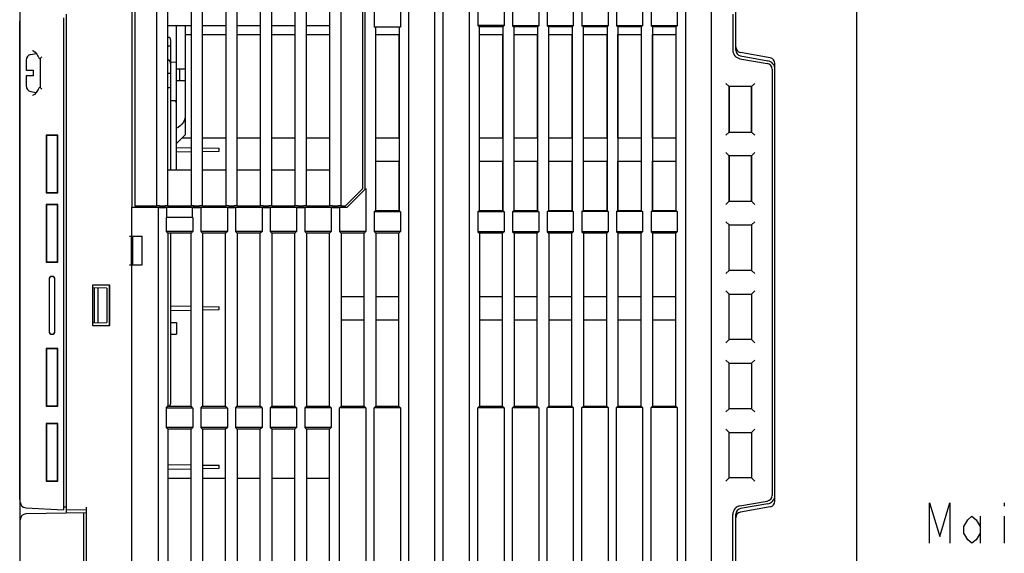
# Model space of a CAD drawing. Extents: x 20 to 400, y 160 to 434.
# Tile 9 of 20: x 134 to 202, y 328 to 365. Entities that reach past the tile are written whole.
import ezdxf

# ---------------------------------------------------------------- set-up
doc = ezdxf.new("R2010")
doc.units = 0
doc.header["$LTSCALE"] = 4.2
doc.header["$MEASUREMENT"] = 0
doc.layers.get('0').update_dxf_attribs({"linetype": 'CONTINUOUS'})
doc.layers.add('ALL_NOTE', color=7, linetype='CONTINUOUS')

msp = doc.modelspace()

# ---------------------------------------------------------------- linework, layer by layer
at = {"linetype": 'CONTINUOUS'}
for p, q in [((192.162407, 287.086443), (192.162407, 390.981699)), ((161.090804, 312.545794), (161.090804, 385.339327)), ((162.912301, 312.543847), (162.912301, 385.339327)), ((163.493369, 312.543226), (163.493369, 385.339327)), ((165.309735, 312.541284), (165.309735, 385.339327)), ((180.311327, 292.728815), (180.311327, 385.339327)), ((182.091777, 292.728815), (182.091777, 385.339327)), ((134.162407, 308.234071), (134.162407, 381.61396)), ((141.905276, 379.234071), (141.905276, 352.434071)), ((142.102407, 379.134071), (142.102407, 352.534071)), ((143.605929, 379.13407), (143.605929, 352.534073)), ((144.398886, 352.534073), (144.398886, 379.13407)), ((146.005929, 379.13407), (146.005929, 352.534073)), ((146.798886, 352.534073), (146.798886, 379.13407)), ((148.405929, 379.13407), (148.405929, 352.534073)), ((149.198886, 352.534073), (149.198886, 379.13407)), ((150.805929, 379.13407), (150.805929, 352.534073)), ((151.598886, 352.534073), (151.598886, 379.13407)), ((153.205929, 379.13407), (153.205929, 352.534073)), ((153.998886, 352.534073), (153.998886, 379.13407)), ((155.605929, 379.13407), (155.605929, 352.534073)), ((156.398886, 352.534073), (156.398886, 379.13407)), ((157.902407, 353.734071), (157.902407, 379.134071)), ((158.082436, 353.7141), (158.082436, 379.234071)), ((158.688238, 366.41978), (158.688238, 364.934071)), ((160.514866, 366.421732), (160.514866, 364.934071)), ((165.895935, 366.427484), (165.895935, 365.040658)), ((167.70717, 366.429421), (167.70717, 365.038722)), ((168.2985, 366.430053), (168.2985, 365.03809)), ((170.104604, 366.431983), (170.104604, 365.036159)), ((170.701065, 366.432621), (170.701065, 365.035521)), ((172.502039, 366.434546), (172.502039, 365.033596)), ((173.103631, 366.435189), (173.103631, 365.032953)), ((174.912974, 366.437123), (174.912974, 365.031019)), ((175.506196, 366.437757), (175.506196, 365.030385)), ((177.296908, 366.439671), (177.296908, 365.028471)), ((177.908762, 366.440325), (177.908762, 365.027817)), ((179.694343, 366.442234), (179.694343, 365.025908)), ((183.762407, 363.334446), (183.762407, 366.004747)), ((134.122407, 332.154071), (134.122407, 365.354071)), ((134.162407, 365.354071), (134.122407, 365.354071)), ((137.162407, 365.580252), (137.162407, 331.444553)), ((137.362407, 331.209634), (137.362407, 365.834071)), ((183.562407, 365.834071), (183.562407, 363.337531)), ((146.005929, 365.037562), (144.398886, 365.037562)), ((145.002407, 355.03058), (145.002407, 365.037562)), ((145.602407, 365.037562), (145.602407, 357.457683)), ((148.405929, 365.037562), (146.798886, 365.037562)), ((150.805929, 365.037562), (149.198886, 365.037562)), ((153.205929, 365.037562), (151.598886, 365.037562)), ((155.605929, 365.037562), (153.998886, 365.037562)), ((160.514866, 364.934071), (158.688238, 364.934071)), ((158.78091, 364.934071), (158.78091, 352.212551)), ((160.423449, 364.934071), (160.423449, 352.213052)), ((167.70717, 365.038722), (165.895935, 365.040658)), ((165.983107, 364.953392), (165.895935, 365.040658)), ((167.621248, 364.952891), (165.983107, 364.953392)), ((165.983107, 364.953392), (165.983107, 352.214751)), ((167.70717, 365.038722), (167.621248, 364.952891)), ((167.621248, 364.952891), (167.621248, 352.215251)), ((170.104604, 365.036159), (168.2985, 365.03809)), ((168.2985, 365.03809), (168.38384, 364.952658)), ((170.020514, 364.952159), (168.38384, 364.952658)), ((168.38384, 364.952658), (168.38384, 352.215484)), ((170.104604, 365.036159), (170.020514, 364.952159)), ((170.020514, 364.952159), (170.020514, 352.215984)), ((172.502039, 365.033596), (170.701065, 365.035521)), ((170.784572, 364.951925), (170.701065, 365.035521)), ((172.419781, 364.951426), (170.784572, 364.951925)), ((170.784572, 364.951925), (170.784572, 352.216217)), ((172.502039, 365.033596), (172.419781, 364.951426)), ((172.419781, 364.951426), (172.419781, 352.216716)), ((174.912974, 365.031019), (173.103631, 365.032953)), ((173.185305, 364.951192), (173.103631, 365.032953)), ((174.843869, 364.950685), (173.185305, 364.951192)), ((173.185305, 364.951192), (173.185305, 352.21695)), ((174.912974, 365.031019), (174.843869, 364.950685)), ((174.843869, 364.950685), (174.843869, 352.217457)), ((177.296908, 365.028471), (175.506196, 365.030385)), ((175.586037, 364.950459), (175.506196, 365.030385)), ((177.218313, 364.94996), (175.586037, 364.950459)), ((175.586037, 364.950459), (175.586037, 352.217684)), ((177.296908, 365.028471), (177.218313, 364.94996)), ((177.218313, 364.94996), (177.218313, 352.218182)), ((179.694343, 365.025908), (177.908762, 365.027817)), ((177.98677, 364.949725), (177.908762, 365.027817)), ((179.61758, 364.949227), (177.98677, 364.949725)), ((177.98677, 364.949725), (177.98677, 352.218417)), ((179.694343, 365.025908), (179.61758, 364.949227)), ((179.61758, 364.949227), (179.61758, 352.218915)), ((144.398886, 364.22366), (144.405898, 364.223537)), ((144.602407, 355.03058), (144.602407, 364.023568)), ((145.602407, 364.434071), (146.002407, 364.434071)), ((146.802407, 364.434071), (148.402407, 364.434071)), ((149.202407, 364.434071), (150.802407, 364.434071)), ((151.602407, 364.434071), (153.202407, 364.434071)), ((154.002407, 364.434071), (155.602407, 364.434071)), ((158.802407, 357.234071), (158.802407, 364.434071)), ((158.802407, 364.434071), (160.402407, 364.434071)), ((160.402407, 364.434071), (160.402407, 357.234071)), ((166.002407, 364.434071), (167.602407, 364.434071)), ((166.002407, 357.234071), (166.002407, 364.434071)), ((167.602407, 364.434071), (167.602407, 357.234071)), ((168.402407, 364.434071), (170.002407, 364.434071)), ((168.402407, 357.234071), (168.402407, 364.434071)), ((170.002407, 364.434071), (170.002407, 357.234071)), ((170.802407, 364.434071), (172.402407, 364.434071)), ((170.802407, 357.234071), (170.802407, 364.434071)), ((172.402407, 364.434071), (172.402407, 357.234071)), ((173.202407, 364.434071), (174.835472, 364.434071)), ((173.202407, 357.234071), (173.202407, 364.434071)), ((174.835472, 364.434071), (174.835472, 357.234071)), ((175.602407, 364.434071), (177.202407, 364.434071)), ((175.602407, 357.234071), (175.602407, 364.434071)), ((177.202407, 364.434071), (177.202407, 357.234071)), ((178.002407, 364.434071), (179.602407, 364.434071)), ((178.002407, 357.234071), (178.002407, 364.434071)), ((179.602407, 364.434071), (179.602407, 357.234071)), ((144.602407, 363.620107), (144.398886, 363.62366)), ((186.151867, 362.812745), (184.092948, 363.175788)), ((134.562407, 362.620668), (134.562407, 361.954071)), ((134.892948, 363.036027), (135.266869, 363.10196)), ((135.300926, 363.059343), (135.398825, 362.894594)), ((135.527626, 362.741091), (135.562407, 362.71709)), ((135.562407, 360.76603), (135.562407, 362.742112)), ((144.602407, 362.52166), (145.002407, 362.514678)), ((184.058218, 362.746646), (185.951867, 362.412745)), ((184.092948, 362.940522), (185.986596, 362.606621)), ((134.562407, 361.954071), (135.062407, 361.954071)), ((135.062407, 361.954071), (135.062407, 361.554071)), ((145.002407, 362.034071), (145.602407, 362.034071)), ((145.195301, 362.034071), (145.195301, 361.226965)), ((186.282407, 362.018822), (186.282407, 332.44932)), ((186.482407, 332.04932), (186.482407, 362.418822)), ((134.562407, 361.554071), (134.562407, 360.874104)), ((135.062407, 361.554071), (134.562407, 361.554071)), ((144.398886, 361.754071), (144.602407, 361.754071)), ((145.002407, 361.223598), (145.602407, 361.234071)), ((134.892948, 360.472115), (135.269545, 360.405711)), ((135.562407, 360.791052), (135.526227, 360.765978)), ((144.398886, 360.754071), (144.602407, 360.754071)), ((183.300652, 360.815826), (183.085868, 361.030611)), ((184.8644, 360.816064), (183.300652, 360.815826)), ((183.300652, 360.815826), (183.300652, 357.652316)), ((184.861696, 360.813359), (183.303451, 360.813027)), ((183.303451, 357.655115), (183.303451, 360.813027)), ((184.861696, 360.813359), (184.861696, 357.654783)), ((184.8644, 360.816064), (185.078947, 361.030611)), ((184.8644, 357.652078), (184.8644, 360.816064)), ((144.802407, 359.834071), (144.602407, 359.834071)), ((136.761858, 357.433522), (135.963687, 357.432792)), ((135.963687, 357.432792), (135.963687, 353.435351)), ((135.963687, 357.432792), (135.980284, 357.416195)), ((136.744764, 357.416428), (135.980284, 357.416195)), ((135.980284, 357.416195), (135.980284, 353.451947)), ((136.761858, 357.433522), (136.744764, 357.416428)), ((136.744764, 353.451714), (136.744764, 357.416428)), ((136.761858, 353.43462), (136.761858, 357.433522)), ((145.002407, 356.857683), (145.602407, 357.457683)), ((146.002407, 357.234071), (145.378796, 357.234071)), ((148.402407, 357.234071), (146.802407, 357.234071)), ((150.802407, 357.234071), (149.202407, 357.234071)), ((153.202407, 357.234071), (151.602407, 357.234071)), ((155.602407, 357.234071), (154.002407, 357.234071)), ((160.402407, 357.234071), (158.802407, 357.234071)), ((167.602407, 357.234071), (166.002407, 357.234071)), ((170.002407, 357.234071), (168.402407, 357.234071)), ((172.402407, 357.234071), (170.802407, 357.234071)), ((174.835472, 357.234071), (173.202407, 357.234071)), ((177.202407, 357.234071), (175.602407, 357.234071)), ((179.602407, 357.234071), (178.002407, 357.234071)), ((183.085868, 357.437532), (183.300652, 357.652316)), ((183.300652, 357.652316), (184.8644, 357.652078)), ((183.303451, 357.655115), (184.861696, 357.654783)), ((184.8644, 357.652078), (185.078947, 357.437532)), ((145.002407, 356.586098), (146.005929, 356.568581)), ((146.798886, 356.55474), (147.962407, 356.534431)), ((147.962407, 356.333712), (147.962407, 356.534431)), ((145.002407, 356.282045), (146.005929, 356.299561)), ((146.798886, 356.313402), (147.962407, 356.333712)), ((183.300652, 356.015826), (183.085868, 356.230611)), ((184.8644, 356.016064), (183.300652, 356.015826)), ((183.300652, 356.015826), (183.300652, 352.852316)), ((184.861696, 356.013359), (183.303451, 356.013027)), ((183.303451, 352.855115), (183.303451, 356.013027)), ((184.861696, 356.013359), (184.861696, 352.854783)), ((184.8644, 356.016064), (185.078947, 356.230611)), ((184.8644, 352.852078), (184.8644, 356.016064)), ((144.398886, 355.03058), (146.005929, 355.03058)), ((146.798886, 355.03058), (148.405929, 355.03058)), ((149.198886, 355.03058), (150.805929, 355.03058)), ((151.598886, 355.03058), (153.205929, 355.03058)), ((153.998886, 355.03058), (155.605929, 355.03058)), ((158.802407, 355.634071), (160.402407, 355.634071)), ((158.802407, 352.212551), (158.802407, 355.634071)), ((160.402407, 355.634071), (160.402407, 352.213052)), ((166.002407, 355.634071), (167.602407, 355.634071)), ((166.002407, 352.214751), (166.002407, 355.634071)), ((167.602407, 355.634071), (167.602407, 352.215251)), ((168.402407, 355.634071), (170.002407, 355.634071)), ((168.402407, 352.215484), (168.402407, 355.634071)), ((170.002407, 355.634071), (170.002407, 352.215984)), ((170.802407, 355.634071), (172.402407, 355.634071)), ((170.802407, 352.216217), (170.802407, 355.634071)), ((172.402407, 355.634071), (172.402407, 352.216716)), ((173.202407, 355.634071), (174.835472, 355.634071)), ((173.202407, 352.21695), (173.202407, 355.634071)), ((174.835472, 355.634071), (174.835472, 352.217457)), ((175.602407, 355.634071), (177.202407, 355.634071)), ((175.602407, 352.217684), (175.602407, 355.634071)), ((177.202407, 355.634071), (177.202407, 352.218182)), ((178.002407, 355.634071), (179.602407, 355.634071)), ((178.002407, 352.218417), (178.002407, 355.634071)), ((179.602407, 355.634071), (179.602407, 352.218915)), ((156.702407, 352.534071), (157.902407, 353.734071)), ((158.117432, 353.749095), (156.795425, 352.427089)), ((158.117432, 353.749095), (158.117432, 350.748972)), ((135.963687, 353.435351), (135.980284, 353.451947)), ((135.963687, 353.435351), (136.761858, 353.43462)), ((135.980284, 353.451947), (136.744764, 353.451714)), ((136.761858, 353.43462), (136.744764, 353.451714)), ((136.761858, 352.633522), (135.963687, 352.632792)), ((135.963687, 352.632792), (135.980284, 352.616195)), ((135.963687, 352.632792), (135.963687, 348.635351)), ((136.744764, 352.616428), (135.980284, 352.616195)), ((135.980284, 352.616195), (135.980284, 348.651947)), ((136.761858, 352.633522), (136.744764, 352.616428)), ((136.744764, 348.651714), (136.744764, 352.616428)), ((136.761858, 348.63462), (136.761858, 352.633522)), ((141.87028, 352.427089), (141.905276, 352.434071)), ((141.87028, 352.427089), (141.87028, 350.434071)), ((143.732824, 352.427089), (141.87028, 352.427089)), ((141.905276, 352.434071), (156.795425, 352.434071)), ((142.102407, 352.534071), (143.606598, 352.534071)), ((143.740738, 352.42551), (143.732824, 352.427089)), ((143.732824, 352.427089), (143.732824, 312.43058)), ((143.805929, 352.53058), (144.198886, 352.53058)), ((143.860282, 352.423598), (144.18047, 352.42369)), ((144.202407, 352.434071), (144.202407, 352.53058)), ((144.264932, 352.42551), (144.307841, 352.434071)), ((144.307841, 352.434071), (144.307841, 351.734071)), ((144.398216, 352.534071), (146.006598, 352.534071)), ((146.095263, 352.434071), (146.138173, 352.42551)), ((146.095263, 351.734071), (146.095263, 352.434071)), ((146.202407, 352.434071), (146.202407, 352.53058)), ((146.205929, 352.53058), (146.598886, 352.53058)), ((146.257716, 352.423598), (146.583036, 352.42369)), ((146.667497, 352.42551), (146.675411, 352.427089)), ((146.675411, 352.427089), (146.675411, 350.761203)), ((148.527693, 352.427089), (146.675411, 352.427089)), ((146.798216, 352.534071), (148.406598, 352.534071)), ((148.535607, 352.42551), (148.527693, 352.427089)), ((148.527693, 352.427089), (148.527693, 350.759223)), ((148.605929, 352.53058), (148.998886, 352.53058)), ((148.655151, 352.423598), (148.985601, 352.42369)), ((149.070062, 352.42551), (149.077977, 352.427089)), ((150.925128, 352.427089), (149.077977, 352.427089)), ((149.077977, 352.427089), (149.077977, 350.758635)), ((149.198216, 352.534071), (150.806598, 352.534071)), ((150.933042, 352.42551), (150.925128, 352.427089)), ((150.925128, 352.427089), (150.925128, 350.75666)), ((151.005929, 352.53058), (151.398886, 352.53058)), ((151.052585, 352.423598), (151.388166, 352.42369)), ((151.472628, 352.42551), (151.480542, 352.427089)), ((153.322562, 352.427089), (151.480542, 352.427089)), ((151.480542, 352.427089), (151.480542, 350.756067)), ((151.598216, 352.534071), (153.206598, 352.534071)), ((153.330477, 352.42551), (153.322562, 352.427089)), ((153.322562, 352.427089), (153.322562, 350.754098)), ((153.405929, 352.53058), (153.798886, 352.53058)), ((153.45002, 352.423598), (153.790732, 352.42369)), ((153.875193, 352.42551), (153.883107, 352.427089)), ((155.719997, 352.427089), (153.883107, 352.427089)), ((153.883107, 352.427089), (153.883107, 350.753499)), ((153.998216, 352.534071), (155.606598, 352.534071)), ((155.727911, 352.42551), (155.719997, 352.427089)), ((155.719997, 352.427089), (155.719997, 350.751535)), ((155.805929, 352.53058), (156.198886, 352.53058)), ((155.847455, 352.423598), (156.193297, 352.42369)), ((156.277759, 352.42551), (156.285673, 352.427089)), ((156.795425, 352.427089), (156.285673, 352.427089)), ((156.285673, 352.427089), (156.285673, 350.75093)), ((156.398216, 352.534071), (156.702407, 352.534071)), ((183.085868, 352.637532), (183.300652, 352.852316)), ((183.300652, 352.852316), (184.8644, 352.852078)), ((183.303451, 352.855115), (184.861696, 352.854783)), ((185.078947, 352.637532), (184.8644, 352.852078)), ((144.272846, 351.734071), (144.272846, 350.763771)), ((146.130259, 351.734071), (144.272846, 351.734071)), ((146.130259, 351.734071), (146.130259, 350.761786)), ((158.688238, 352.11978), (158.78091, 352.212551)), ((160.514866, 352.121732), (158.688238, 352.11978)), ((158.688238, 352.11978), (158.688238, 350.748362)), ((158.78091, 352.212551), (160.423449, 352.213052)), ((160.423449, 352.213052), (160.514866, 352.121732)), ((160.514866, 352.121732), (160.514866, 350.74641)), ((165.895935, 352.127484), (165.983107, 352.214751)), ((167.70717, 352.129421), (165.895935, 352.127484)), ((165.895935, 352.127484), (165.895935, 350.740658)), ((165.983107, 352.214751), (167.621248, 352.215251)), ((167.621248, 352.215251), (167.70717, 352.129421)), ((167.70717, 352.129421), (167.70717, 350.738722)), ((168.38384, 352.215484), (168.2985, 352.130053)), ((170.104604, 352.131983), (168.2985, 352.130053)), ((168.2985, 352.130053), (168.2985, 350.73809)), ((168.38384, 352.215484), (170.020514, 352.215984)), ((170.104604, 352.131983), (170.020514, 352.215984)), ((170.104604, 352.131983), (170.104604, 350.736159)), ((170.701065, 352.132621), (170.784572, 352.216217)), ((172.502039, 352.134546), (170.701065, 352.132621)), ((170.701065, 352.132621), (170.701065, 350.735521)), ((170.784572, 352.216217), (172.419781, 352.216716)), ((172.419781, 352.216716), (172.502039, 352.134546)), ((172.502039, 352.134546), (172.502039, 350.733596)), ((173.103631, 352.135189), (173.185305, 352.21695)), ((174.912974, 352.137123), (173.103631, 352.135189)), ((173.103631, 352.135189), (173.103631, 350.732953)), ((173.185305, 352.21695), (174.843869, 352.217457)), ((174.843869, 352.217457), (174.912974, 352.137123)), ((174.912974, 352.137123), (174.912974, 350.731019)), ((175.506196, 352.137757), (175.586037, 352.217684)), ((177.296908, 352.139671), (175.506196, 352.137757)), ((175.506196, 352.137757), (175.506196, 350.730385)), ((175.586037, 352.217684), (177.218313, 352.218182)), ((177.218313, 352.218182), (177.296908, 352.139671)), ((177.296908, 352.139671), (177.296908, 350.728471)), ((177.908762, 352.140325), (177.98677, 352.218417)), ((179.694343, 352.142234), (177.908762, 352.140325)), ((177.908762, 352.140325), (177.908762, 350.727817)), ((177.98677, 352.218417), (179.61758, 352.218915)), ((179.61758, 352.218915), (179.694343, 352.142234)), ((179.694343, 352.142234), (179.694343, 350.725908)), ((183.303451, 351.213027), (183.085868, 351.430611)), ((183.303451, 351.213027), (184.861696, 351.213359)), ((183.303451, 348.055115), (183.303451, 351.213027)), ((184.861696, 351.213359), (185.078947, 351.430611)), ((184.861696, 351.213359), (184.861696, 348.054783)), ((141.733763, 350.434071), (142.602407, 350.434071)), ((141.868552, 350.434071), (141.868552, 350.421262)), ((141.882407, 350.421503), (141.868552, 350.421262)), ((141.882407, 348.446639), (141.882407, 350.421503)), ((141.962407, 348.434071), (141.962407, 350.434071)), ((142.602407, 348.434071), (142.602407, 350.434071)), ((144.272846, 350.763771), (144.402407, 350.634071)), ((146.130259, 350.761786), (144.272846, 350.763771)), ((146.002407, 350.634071), (144.402407, 350.634071)), ((144.402407, 350.634071), (144.402407, 338.634071)), ((144.602407, 338.844575), (144.602407, 350.634071)), ((146.130259, 350.761786), (146.002407, 350.634071)), ((146.002407, 338.634071), (146.002407, 350.634071)), ((146.675411, 350.761203), (146.802407, 350.634071)), ((148.527693, 350.759223), (146.675411, 350.761203)), ((148.402407, 350.634071), (146.802407, 350.634071)), ((146.802407, 350.634071), (146.802407, 338.634071)), ((148.527693, 350.759223), (148.402407, 350.634071)), ((148.402407, 338.634071), (148.402407, 350.634071)), ((150.925128, 350.75666), (149.077977, 350.758635)), ((149.077977, 350.758635), (149.202407, 350.634071)), ((150.802407, 350.634071), (149.202407, 350.634071)), ((149.202407, 350.634071), (149.202407, 338.634071)), ((150.925128, 350.75666), (150.802407, 350.634071)), ((150.802407, 338.634071), (150.802407, 350.634071)), ((153.322562, 350.754098), (151.480542, 350.756067)), ((151.480542, 350.756067), (151.602407, 350.634071)), ((153.202407, 350.634071), (151.602407, 350.634071)), ((151.602407, 350.634071), (151.602407, 338.634071)), ((153.322562, 350.754098), (153.202407, 350.634071)), ((153.202407, 338.634071), (153.202407, 350.634071)), ((155.719997, 350.751535), (153.883107, 350.753499)), ((153.883107, 350.753499), (154.002407, 350.634071)), ((155.602407, 350.634071), (154.002407, 350.634071)), ((154.002407, 350.634071), (154.002407, 338.634071)), ((155.719997, 350.751535), (155.602407, 350.634071)), ((155.602407, 338.634071), (155.602407, 350.634071)), ((158.117432, 350.748972), (156.285673, 350.75093)), ((156.285673, 350.75093), (156.402407, 350.634071)), ((158.002407, 350.634071), (156.402407, 350.634071)), ((156.402407, 350.634071), (156.402407, 338.634071)), ((158.117432, 350.748972), (158.002407, 350.634071)), ((158.002407, 338.634071), (158.002407, 350.634071)), ((160.514866, 350.74641), (158.688238, 350.748362)), ((158.688238, 350.748362), (158.802407, 350.634071)), ((160.402407, 350.634071), (158.802407, 350.634071)), ((158.802407, 350.634071), (158.802407, 338.634071)), ((160.514866, 350.74641), (160.402407, 350.634071)), ((160.402407, 338.634071), (160.402407, 350.634071)), ((167.70717, 350.738722), (165.895935, 350.740658)), ((165.895935, 350.740658), (166.002407, 350.634071)), ((167.602407, 350.634071), (166.002407, 350.634071)), ((166.002407, 350.634071), (166.002407, 338.634071)), ((167.70717, 350.738722), (167.602407, 350.634071)), ((167.602407, 338.634071), (167.602407, 350.634071)), ((170.104604, 350.736159), (168.2985, 350.73809)), ((168.2985, 350.73809), (168.402407, 350.634071)), ((170.002407, 350.634071), (168.402407, 350.634071)), ((168.402407, 350.634071), (168.402407, 338.634071)), ((170.104604, 350.736159), (170.002407, 350.634071)), ((170.002407, 338.634071), (170.002407, 350.634071)), ((172.502039, 350.733596), (170.701065, 350.735521)), ((170.701065, 350.735521), (170.802407, 350.634071)), ((172.402407, 350.634071), (170.802407, 350.634071)), ((170.802407, 350.634071), (170.802407, 338.634071)), ((172.502039, 350.733596), (172.402407, 350.634071)), ((172.402407, 338.634071), (172.402407, 350.634071)), ((174.912974, 350.731019), (173.103631, 350.732953)), ((173.103631, 350.732953), (173.202407, 350.634071)), ((174.829577, 350.634071), (173.202407, 350.634071)), ((173.202407, 350.634071), (173.202407, 338.634071)), ((174.912974, 350.731019), (174.829577, 350.634071)), ((174.829577, 338.634071), (174.829577, 350.634071)), ((177.296908, 350.728471), (175.506196, 350.730385)), ((175.506196, 350.730385), (175.602407, 350.634071)), ((177.202407, 350.634071), (175.602407, 350.634071)), ((175.602407, 350.634071), (175.602407, 338.634071)), ((177.296908, 350.728471), (177.202407, 350.634071)), ((177.202407, 338.634071), (177.202407, 350.634071)), ((179.694343, 350.725908), (177.908762, 350.727817)), ((177.908762, 350.727817), (178.002407, 350.634071)), ((179.602407, 350.634071), (178.002407, 350.634071)), ((178.002407, 350.634071), (178.002407, 338.634071)), ((179.694343, 350.725908), (179.602407, 350.634071)), ((179.602407, 338.634071), (179.602407, 350.634071)), ((135.963687, 348.635351), (135.980284, 348.651947)), ((135.963687, 348.635351), (136.761858, 348.63462)), ((135.980284, 348.651947), (136.744764, 348.651714)), ((136.761858, 348.63462), (136.744764, 348.651714)), ((141.733763, 348.434071), (142.602407, 348.434071)), ((141.868552, 348.434071), (141.868552, 348.446881)), ((141.868552, 348.446881), (141.882407, 348.446639)), ((141.87028, 348.434071), (141.87028, 312.43058)), ((183.085868, 347.837532), (183.303451, 348.055115)), ((184.861696, 348.054783), (183.303451, 348.055115)), ((185.078947, 347.837532), (184.861696, 348.054783)), ((136.156528, 347.434071), (136.156528, 343.834071)), ((136.162407, 347.434071), (136.162407, 343.834071)), ((136.562407, 343.834071), (136.562407, 347.434071)), ((136.568663, 343.834071), (136.568663, 347.434071)), ((139.162407, 347.034071), (139.172823, 347.023656)), ((139.162407, 347.034071), (139.162407, 344.234071)), ((140.362407, 347.034071), (139.162407, 347.034071)), ((139.172823, 347.023656), (139.172823, 344.244486)), ((140.351633, 347.023297), (139.172823, 347.023656)), ((140.162407, 346.834071), (139.172823, 346.851344)), ((139.202407, 344.417314), (139.202407, 346.850828)), ((139.309587, 344.419185), (139.309587, 346.848957)), ((139.562407, 344.423598), (139.562407, 346.844544)), ((140.162407, 346.834071), (140.162407, 344.434071)), ((140.362407, 347.034071), (140.351633, 347.023297)), ((140.351633, 344.244846), (140.351633, 347.023297)), ((140.362407, 344.234071), (140.362407, 347.034071)), ((158.002407, 346.234071), (156.402407, 346.234071)), ((160.402407, 346.234071), (158.802407, 346.234071)), ((167.602407, 346.234071), (166.002407, 346.234071)), ((170.002407, 346.234071), (168.402407, 346.234071)), ((172.402407, 346.234071), (170.802407, 346.234071)), ((174.829577, 346.234071), (173.202407, 346.234071)), ((177.202407, 346.234071), (175.602407, 346.234071)), ((179.602407, 346.234071), (178.002407, 346.234071)), ((183.303451, 346.413027), (183.085868, 346.630611)), ((183.303451, 346.413027), (184.861696, 346.413359)), ((183.303451, 343.255115), (183.303451, 346.413027)), ((184.861696, 346.413359), (185.078947, 346.630611)), ((184.861696, 346.413359), (184.861696, 343.254783)), ((144.602407, 345.59308), (146.002407, 345.568643)), ((146.802407, 345.554678), (147.962407, 345.534431)), ((147.962407, 345.333712), (147.962407, 345.534431)), ((144.602407, 345.275063), (146.002407, 345.2995)), ((146.802407, 345.313464), (147.962407, 345.333712)), ((139.162407, 344.234071), (139.172823, 344.244486)), ((139.162407, 344.234071), (140.362407, 344.234071)), ((139.172823, 344.416798), (140.162407, 344.434071)), ((139.172823, 344.244486), (140.351633, 344.244846)), ((140.362407, 344.234071), (140.351633, 344.244846)), ((144.602407, 344.434071), (145.002407, 344.434071)), ((145.002407, 344.434071), (145.002407, 343.634071)), ((156.402407, 344.634071), (158.002407, 344.634071)), ((158.802407, 344.634071), (160.402407, 344.634071)), ((166.002407, 344.634071), (167.602407, 344.634071)), ((168.402407, 344.634071), (170.002407, 344.634071)), ((170.802407, 344.634071), (172.402407, 344.634071)), ((173.202407, 344.634071), (174.829577, 344.634071)), ((175.602407, 344.634071), (177.202407, 344.634071)), ((178.002407, 344.634071), (179.602407, 344.634071)), ((144.602407, 343.634071), (145.002407, 343.634071)), ((183.085868, 343.037532), (183.303451, 343.255115)), ((184.861696, 343.254783), (183.303451, 343.255115)), ((185.078947, 343.037532), (184.861696, 343.254783)), ((136.761858, 342.633522), (135.963687, 342.632792)), ((135.963687, 342.632792), (135.980284, 342.616195)), ((135.963687, 342.632792), (135.963687, 338.635351)), ((136.744764, 342.616428), (135.980284, 342.616195)), ((135.980284, 342.616195), (135.980284, 338.651947)), ((136.761858, 342.633522), (136.744764, 342.616428)), ((136.744764, 338.651714), (136.744764, 342.616428)), ((136.761858, 338.63462), (136.761858, 342.633522)), ((183.303451, 341.613027), (183.085868, 341.830611)), ((183.303451, 341.613027), (184.861696, 341.613359)), ((183.303451, 338.455115), (183.303451, 341.613027)), ((184.861696, 341.613359), (185.078947, 341.830611)), ((184.861696, 341.613359), (184.861696, 338.454783)), ((135.963687, 338.635351), (135.980284, 338.651947)), ((135.963687, 338.635351), (136.761858, 338.63462)), ((135.980284, 338.651947), (136.744764, 338.651714)), ((135.98121, 338.652874), (136.74384, 338.652639)), ((136.761858, 338.63462), (136.744764, 338.651714)), ((144.272846, 338.504371), (144.402407, 338.634071)), ((144.402407, 338.634071), (146.002407, 338.634071)), ((146.130259, 338.506356), (146.002407, 338.634071)), ((146.675411, 338.506939), (146.802407, 338.634071)), ((146.802407, 338.634071), (148.402407, 338.634071)), ((148.527693, 338.508919), (148.402407, 338.634071)), ((149.077977, 338.509507), (149.202407, 338.634071)), ((149.202407, 338.634071), (150.802407, 338.634071)), ((150.925128, 338.511482), (150.802407, 338.634071)), ((151.480542, 338.512075), (151.602407, 338.634071)), ((151.602407, 338.634071), (153.202407, 338.634071)), ((153.322562, 338.514044), (153.202407, 338.634071)), ((153.883107, 338.514644), (154.002407, 338.634071)), ((154.002407, 338.634071), (155.602407, 338.634071)), ((155.719997, 338.516607), (155.602407, 338.634071)), ((156.285673, 338.517212), (156.402407, 338.634071)), ((156.402407, 338.634071), (158.002407, 338.634071)), ((158.117432, 338.51917), (158.002407, 338.634071)), ((158.688238, 338.51978), (158.802407, 338.634071)), ((158.802407, 338.634071), (160.402407, 338.634071)), ((160.514866, 338.521732), (160.402407, 338.634071)), ((165.895935, 338.527484), (166.002407, 338.634071)), ((166.002407, 338.634071), (167.602407, 338.634071)), ((167.70717, 338.529421), (167.602407, 338.634071)), ((168.2985, 338.530053), (168.402407, 338.634071)), ((168.402407, 338.634071), (170.002407, 338.634071)), ((170.104604, 338.531983), (170.002407, 338.634071)), ((170.701065, 338.532621), (170.802407, 338.634071)), ((170.802407, 338.634071), (172.402407, 338.634071)), ((172.502039, 338.534546), (172.402407, 338.634071)), ((173.103631, 338.535189), (173.202407, 338.634071)), ((173.202407, 338.634071), (174.829577, 338.634071)), ((174.912974, 338.537123), (174.829577, 338.634071)), ((175.506196, 338.537757), (175.602407, 338.634071)), ((175.602407, 338.634071), (177.202407, 338.634071)), ((177.296908, 338.539671), (177.202407, 338.634071)), ((177.908762, 338.540325), (178.002407, 338.634071)), ((178.002407, 338.634071), (179.602407, 338.634071)), ((179.694343, 338.542234), (179.602407, 338.634071)), ((146.130259, 338.506356), (144.272846, 338.504371)), ((144.272846, 338.504371), (144.272846, 337.163771)), ((146.130259, 338.506356), (146.130259, 337.161786)), ((148.527693, 338.508919), (146.675411, 338.506939)), ((146.675411, 338.506939), (146.675411, 337.161203)), ((148.527693, 338.508919), (148.527693, 337.159223)), ((150.925128, 338.511482), (149.077977, 338.509507)), ((149.077977, 338.509507), (149.077977, 337.158635)), ((150.925128, 338.511482), (150.925128, 337.15666)), ((153.322562, 338.514044), (151.480542, 338.512075)), ((151.480542, 338.512075), (151.480542, 337.156067)), ((153.322562, 338.514044), (153.322562, 337.154098)), ((155.719997, 338.516607), (153.883107, 338.514644)), ((153.883107, 338.514644), (153.883107, 337.153499)), ((155.719997, 338.516607), (155.719997, 337.151535)), ((158.117432, 338.51917), (156.285673, 338.517212)), ((156.285673, 323.55093), (156.285673, 338.517212)), ((158.117432, 338.51917), (158.117432, 323.548972)), ((160.514866, 338.521732), (158.688238, 338.51978)), ((158.688238, 323.548362), (158.688238, 338.51978)), ((160.514866, 338.521732), (160.514866, 323.54641)), ((167.70717, 338.529421), (165.895935, 338.527484)), ((165.895935, 323.540658), (165.895935, 338.527484)), ((167.70717, 338.529421), (167.70717, 323.538722)), ((170.104604, 338.531983), (168.2985, 338.530053)), ((168.2985, 323.53809), (168.2985, 338.530053)), ((170.104604, 338.531983), (170.104604, 323.536159)), ((172.502039, 338.534546), (170.701065, 338.532621)), ((170.701065, 323.535521), (170.701065, 338.532621)), ((172.502039, 338.534546), (172.502039, 323.533596)), ((174.912974, 338.537123), (173.103631, 338.535189)), ((173.103631, 323.532953), (173.103631, 338.535189)), ((174.912974, 338.537123), (174.912974, 323.531019)), ((177.296908, 338.539671), (175.506196, 338.537757)), ((175.506196, 323.530385), (175.506196, 338.537757)), ((177.296908, 338.539671), (177.296908, 323.528471)), ((179.694343, 338.542234), (177.908762, 338.540325)), ((177.908762, 323.527817), (177.908762, 338.540325)), ((179.694343, 338.542234), (179.694343, 323.525908)), ((183.085868, 338.237532), (183.303451, 338.455115)), ((184.861696, 338.454783), (183.303451, 338.455115)), ((185.078947, 338.237532), (184.861696, 338.454783)), ((136.761858, 337.433522), (135.963687, 337.432792)), ((135.963687, 337.432792), (135.980284, 337.416195)), ((135.963687, 337.432792), (135.963687, 333.435351)), ((136.744764, 337.416428), (135.980284, 337.416195)), ((135.980284, 337.416195), (135.980284, 333.451947)), ((136.761858, 337.433522), (136.744764, 337.416428)), ((136.744764, 333.451714), (136.744764, 337.416428)), ((136.761858, 333.43462), (136.761858, 337.433522)), ((146.130259, 337.161786), (144.272846, 337.163771)), ((144.272846, 337.163771), (144.402407, 337.034071)), ((146.002407, 337.034071), (144.402407, 337.034071)), ((144.402407, 337.034071), (144.402407, 325.034071)), ((146.130259, 337.161786), (146.002407, 337.034071)), ((146.002407, 325.034071), (146.002407, 337.034071)), ((148.527693, 337.159223), (146.675411, 337.161203)), ((146.675411, 337.161203), (146.802407, 337.034071)), ((148.402407, 337.034071), (146.802407, 337.034071)), ((146.802407, 337.034071), (146.802407, 325.034071)), ((148.527693, 337.159223), (148.402407, 337.034071)), ((148.402407, 325.034071), (148.402407, 337.034071)), ((150.925128, 337.15666), (149.077977, 337.158635)), ((149.077977, 337.158635), (149.202407, 337.034071)), ((150.802407, 337.034071), (149.202407, 337.034071)), ((149.202407, 337.034071), (149.202407, 325.034071)), ((150.925128, 337.15666), (150.802407, 337.034071)), ((150.802407, 325.034071), (150.802407, 337.034071)), ((153.322562, 337.154098), (151.480542, 337.156067)), ((151.480542, 337.156067), (151.602407, 337.034071)), ((153.202407, 337.034071), (151.602407, 337.034071)), ((151.602407, 337.034071), (151.602407, 325.034071)), ((153.322562, 337.154098), (153.202407, 337.034071)), ((153.202407, 325.034071), (153.202407, 337.034071)), ((155.719997, 337.151535), (153.883107, 337.153499)), ((153.883107, 337.153499), (154.002407, 337.034071)), ((155.602407, 337.034071), (154.002407, 337.034071)), ((154.002407, 337.034071), (154.002407, 325.034071)), ((155.719997, 337.151535), (155.602407, 337.034071)), ((155.602407, 325.034071), (155.602407, 337.034071)), ((183.303451, 336.813027), (183.085868, 337.030611)), ((183.303451, 336.813027), (184.861696, 336.813359)), ((183.303451, 333.655115), (183.303451, 336.813027)), ((184.861696, 336.813359), (185.078947, 337.030611)), ((184.861696, 336.813359), (184.861696, 333.654783)), ((144.402407, 334.596571), (146.002407, 334.568643)), ((146.802407, 334.554678), (147.962407, 334.534431)), ((147.962407, 334.333712), (147.962407, 334.534431)), ((144.402407, 334.271572), (146.002407, 334.2995)), ((146.802407, 334.313464), (147.962407, 334.333712)), ((135.963687, 333.435351), (135.980284, 333.451947)), ((135.963687, 333.435351), (136.761858, 333.43462)), ((135.980284, 333.451947), (136.744764, 333.451714)), ((136.761858, 333.43462), (136.744764, 333.451714)), ((144.402407, 333.634071), (146.002407, 333.634071)), ((146.802407, 333.634071), (148.402407, 333.634071)), ((149.202407, 333.634071), (150.802407, 333.634071)), ((151.602407, 333.634071), (153.202407, 333.634071)), ((154.002407, 333.634071), (155.602407, 333.634071)), ((183.085868, 333.437532), (183.303451, 333.655115)), ((184.861696, 333.654783), (183.303451, 333.655115)), ((185.078947, 333.437532), (184.861696, 333.654783)), ((134.162407, 332.154071), (134.122407, 332.154071)), ((184.058218, 331.721496), (185.951867, 332.055397)), ((185.986596, 331.861521), (184.092948, 331.52762)), ((134.541473, 331.58191), (137.162407, 331.444553)), ((138.762407, 331.234071), (134.555426, 331.160638)), ((137.362407, 331.634071), (137.162407, 331.63058)), ((137.362407, 331.458508), (138.762407, 331.434071)), ((138.762286, 331.427091), (137.401709, 331.45084)), ((138.562407, 313.046072), (138.562407, 331.23058)), ((138.762407, 292.234071), (138.762407, 331.634102)), ((183.562407, 292.234071), (183.562407, 331.130611)), ((183.762407, 287.034071), (183.762407, 331.133697)), ((186.151867, 331.655397), (184.092948, 331.292354))]:
    msp.add_line(p, q, dxfattribs=at)
for points in [[(135.012092, 363.30954), (135.034338, 363.305583), (135.10528, 363.269741), (135.196241, 363.190341), (135.300926, 363.059343), (135.300926, 363.059343)], [(135.398792, 362.89466), (135.453737, 362.812077), (135.527626, 362.741091), (135.527626, 362.741091)], [(135.562407, 362.742112), (135.572952, 362.777111), (135.604361, 362.820434), (135.652044, 362.869599), (135.652044, 362.869599)], [(135.398808, 360.613516), (135.272518, 360.408994), (135.148493, 360.272024), (135.049135, 360.207595), (135.012631, 360.198631), (135.012631, 360.198631)], [(135.526227, 360.765978), (135.454107, 360.696509), (135.398805, 360.613509), (135.398805, 360.613509)], [(135.652044, 360.638543), (135.604361, 360.687708), (135.572952, 360.731031), (135.562407, 360.76603), (135.562407, 360.76603)], [(145.602407, 358.850093), (145.58752, 358.675981), (145.542911, 358.506308), (145.470624, 358.348492), (145.372456, 358.205613), (145.250415, 358.081186), (145.110377, 357.980952), (145.002407, 357.929037), (145.002407, 357.929037)], [(143.805929, 352.53058), (143.728592, 352.530852), (143.663285, 352.531624), (143.620169, 352.532777), (143.606574, 352.534011), (143.606574, 352.534011)], [(143.740738, 352.42551), (143.749021, 352.424908), (143.767027, 352.424374), (143.793182, 352.423956), (143.8252, 352.42369), (143.860282, 352.423598), (143.860282, 352.423598)], [(144.18047, 352.42369), (144.212488, 352.423956), (144.238643, 352.424374), (144.256649, 352.424908), (144.264932, 352.42551), (144.264932, 352.42551)], [(144.398216, 352.534071), (144.384646, 352.532777), (144.34153, 352.531624), (144.276222, 352.530852), (144.198886, 352.53058), (144.198886, 352.53058)], [(146.205929, 352.53058), (146.128592, 352.530852), (146.063285, 352.531624), (146.020169, 352.532777), (146.006598, 352.534071), (146.006598, 352.534071)], [(146.138173, 352.42551), (146.146455, 352.424908), (146.164462, 352.424374), (146.190617, 352.423956), (146.222634, 352.42369), (146.257716, 352.423598), (146.257716, 352.423598)], [(146.583036, 352.42369), (146.615053, 352.423956), (146.641208, 352.424374), (146.659215, 352.424908), (146.667497, 352.42551), (146.667497, 352.42551)], [(146.798216, 352.534071), (146.784646, 352.532777), (146.74153, 352.531624), (146.676222, 352.530852), (146.598886, 352.53058), (146.598886, 352.53058)], [(148.605929, 352.53058), (148.528592, 352.530852), (148.463285, 352.531624), (148.420169, 352.532777), (148.406598, 352.534071), (148.406598, 352.534071)], [(148.535607, 352.42551), (148.54389, 352.424908), (148.561896, 352.424374), (148.588051, 352.423956), (148.620069, 352.42369), (148.655151, 352.423598), (148.655151, 352.423598)], [(148.985601, 352.42369), (149.017618, 352.423956), (149.043774, 352.424374), (149.06178, 352.424908), (149.070062, 352.42551), (149.070062, 352.42551)], [(149.198216, 352.534071), (149.184646, 352.532777), (149.14153, 352.531624), (149.076222, 352.530852), (148.998886, 352.53058), (148.998886, 352.53058)], [(151.005929, 352.53058), (150.928592, 352.530852), (150.863285, 352.531624), (150.820169, 352.532777), (150.806598, 352.534071), (150.806598, 352.534071)], [(150.933042, 352.42551), (150.941324, 352.424908), (150.959331, 352.424374), (150.985486, 352.423956), (151.017503, 352.42369), (151.052585, 352.423598), (151.052585, 352.423598)], [(151.388166, 352.42369), (151.420184, 352.423956), (151.446339, 352.424374), (151.464345, 352.424908), (151.472628, 352.42551), (151.472628, 352.42551)], [(151.598216, 352.534071), (151.584646, 352.532777), (151.54153, 352.531624), (151.476222, 352.530852), (151.398886, 352.53058), (151.398886, 352.53058)], [(153.405929, 352.53058), (153.328592, 352.530852), (153.263285, 352.531624), (153.220169, 352.532777), (153.206598, 352.534071), (153.206598, 352.534071)], [(153.330477, 352.42551), (153.338759, 352.424908), (153.356765, 352.424374), (153.382921, 352.423956), (153.414938, 352.42369), (153.45002, 352.423598), (153.45002, 352.423598)], [(153.790732, 352.42369), (153.822749, 352.423956), (153.848904, 352.424374), (153.866911, 352.424908), (153.875193, 352.42551), (153.875193, 352.42551)], [(153.998216, 352.534071), (153.984646, 352.532777), (153.94153, 352.531624), (153.876222, 352.530852), (153.798886, 352.53058), (153.798886, 352.53058)], [(155.805929, 352.53058), (155.728592, 352.530852), (155.663285, 352.531624), (155.620169, 352.532777), (155.606598, 352.534071), (155.606598, 352.534071)], [(155.727911, 352.42551), (155.736194, 352.424908), (155.7542, 352.424374), (155.780355, 352.423956), (155.812373, 352.42369), (155.847455, 352.423598), (155.847455, 352.423598)], [(156.193297, 352.42369), (156.225315, 352.423956), (156.25147, 352.424374), (156.269476, 352.424908), (156.277759, 352.42551), (156.277759, 352.42551)], [(156.398241, 352.534011), (156.384646, 352.532777), (156.34153, 352.531624), (156.276222, 352.530852), (156.198886, 352.53058), (156.198886, 352.53058)], [(136.568663, 347.434071), (136.553007, 347.512858), (136.508396, 347.579695), (136.441495, 347.624436), (136.362589, 347.640138), (136.28369, 347.624433), (136.216788, 347.579687), (136.172183, 347.512855), (136.156528, 347.434071), (136.156528, 347.434071)], [(136.156528, 343.834071), (136.172183, 343.755287), (136.216788, 343.688455), (136.28369, 343.643709), (136.362589, 343.628004), (136.441495, 343.643707), (136.508396, 343.688448), (136.553007, 343.755284), (136.568663, 343.834071), (136.568663, 343.834071)], [(135.98121, 338.652874), (135.980696, 338.862108), (135.980387, 339.072662), (135.980387, 339.072662)], [(136.74384, 338.652639), (136.744353, 338.861957), (136.744661, 339.072588), (136.744661, 339.072588)]]:
    msp.add_lwpolyline(points, dxfattribs=at)
for centre, radius, start, end in [((144.402407, 364.023568), 0.2, 0, 89), ((184.162407, 363.337531), 0.6, 180, 260), ((184.162407, 363.569711), 0.4, 180, 260), ((184.162407, 363.334446), 0.4, 180, 260), ((134.962407, 362.642104), 0.4, 100, 180), ((144.202407, 362.354071), 0.4, 0, 60.408397), ((185.882407, 362.015737), 0.6, 0, 80), ((186.082407, 362.418822), 0.4, 0, 80), ((185.882407, 362.018822), 0.4, 0, 80), ((134.962407, 360.866038), 0.4, 180, 260), ((144.802407, 359.634071), 0.2, 0, 90), ((136.362407, 347.434071), 0.2, 0, 180), ((136.362407, 343.834071), 0.2, 180, 0), ((144.402407, 338.844575), 0.2, 271, 0), ((185.882407, 332.44932), 0.4, 280, 0), ((185.882407, 332.452406), 0.6, 280, 0), ((134.562407, 331.981362), 0.4, 180, 267), ((186.082407, 332.04932), 0.4, 280, 0), ((134.562407, 330.760699), 0.4, 91, 180), ((184.162407, 331.130611), 0.6, 100, 180), ((184.162407, 331.133697), 0.4, 100, 180), ((184.162407, 330.898431), 0.4, 100, 180)]:
    msp.add_arc(centre, radius, start, end, dxfattribs=at)
at = {"layer": 'ALL_NOTE', "color": 7, "linetype": 'CONTINUOUS'}
for points in [[(197.205829, 329.127086), (197.205829, 331.927082), (197.905824, 329.593754), (198.60582, 331.927082), (198.60582, 329.127086), (198.60582, 329.127086)], [(202.38582, 331.927082), (202.38582, 331.693754), (202.38582, 331.693754)], [(200.70582, 329.827082), (200.425824, 329.360414), (200.145829, 329.127086), (199.86582, 329.360414), (199.585824, 329.827082), (199.585824, 330.29375), (199.86582, 330.760418), (200.145829, 330.993745), (200.425824, 330.760418), (200.70582, 330.29375), (200.70582, 330.29375)], [(200.70582, 330.993745), (200.70582, 329.127086), (200.70582, 329.127086)], [(202.38582, 330.993745), (202.38582, 329.127086), (202.38582, 329.127086)]]:
    msp.add_lwpolyline(points, dxfattribs=at)

doc.saveas('drawing.dxf')
